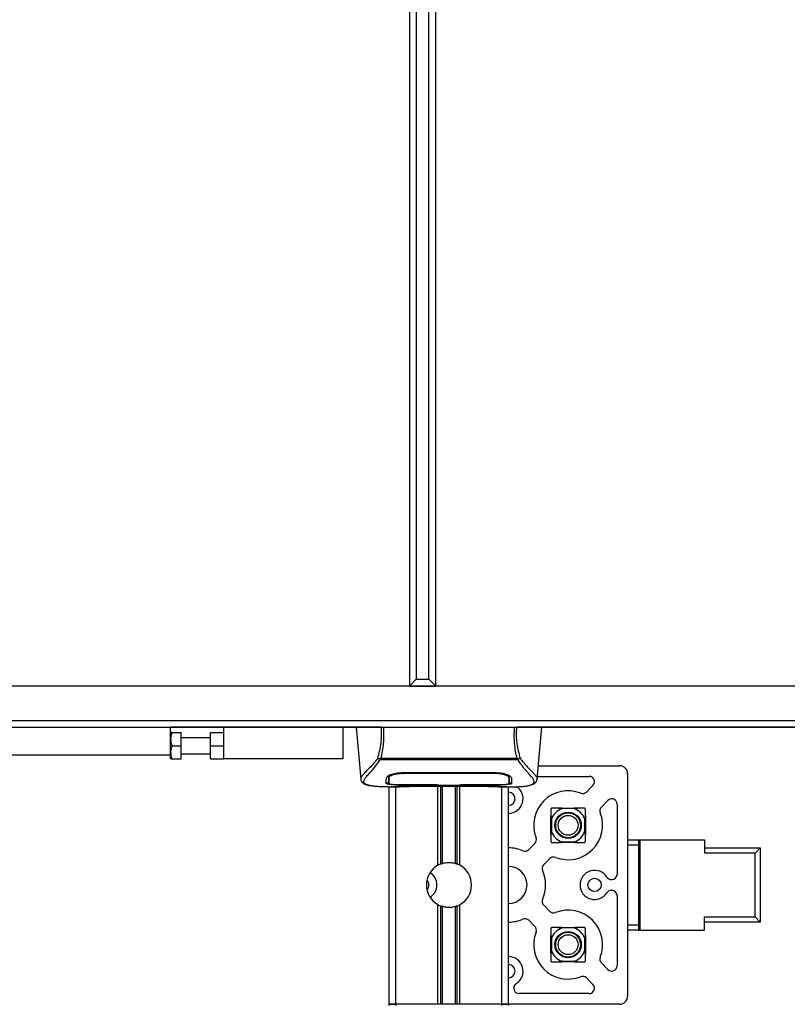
# Model space of a CAD drawing. Header units: millimetres. Extents: x 0 to 420, y 0 to 297.
# Tile 4 of 44: x 71 to 95, y 72 to 103. Entities that reach past the tile are written whole.
import ezdxf

# ---------------------------------------------------------------- set-up
doc = ezdxf.new("R2010")
doc.units = ezdxf.units.MM

msp = doc.modelspace()

# ---------------------------------------------------------------- linework, layer by layer
at = {"color": 7, "linetype": 'Continuous', "lineweight": 25}
for p, q in [((82.9397, 122.98609), (82.9397, 82.1553)), ((83.75632, 82.1553), (83.75632, 122.98609)), ((83.15404, 122.77176), (83.15404, 82.36963)), ((83.54198, 82.36963), (83.54198, 122.77176)), ((83.15404, 82.36963), (82.9397, 82.1553)), ((83.15404, 82.36963), (83.54198, 82.36963)), ((83.54198, 82.36963), (83.75632, 82.1553)), ((211.55188, 82.1553), (60.47795, 82.1553)), ((82.9397, 82.1553), (83.75632, 82.1553)), ((62.11118, 81.0937), (209.91865, 81.0937)), ((62.92779, 80.88955), (75.58534, 80.88955)), ((82.06386, 80.88955), (75.58534, 80.88955)), ((75.58534, 80.0321), (75.58534, 80.88955)), ((75.59628, 80.72622), (75.58534, 80.70727)), ((75.63275, 80.72622), (75.91199, 80.72622)), ((75.91199, 80.31791), (75.91199, 80.72622)), ((76.81026, 80.72622), (77.21857, 80.72622)), ((76.81026, 80.31791), (76.81026, 80.72622)), ((77.21857, 80.88955), (77.21857, 79.90961)), ((80.89334, 80.88955), (80.89334, 79.90961)), ((81.30165, 80.88955), (81.44142, 79.29197)), ((82.13719, 80.88955), (86.18241, 80.88955)), ((185.77408, 80.88955), (86.25576, 80.88955)), ((86.87819, 79.29197), (87.01796, 80.88955)), ((76.81026, 80.5629), (75.91199, 80.5629)), ((75.63275, 80.31791), (75.91199, 80.31791)), ((75.91199, 79.90961), (75.91199, 80.31791)), ((75.91199, 80.07293), (76.81026, 80.07293)), ((76.81026, 80.31791), (77.21857, 80.31791)), ((76.81026, 79.90961), (76.81026, 80.31791)), ((75.58534, 80.0321), (62.92779, 80.0321)), ((75.58534, 79.92856), (75.58534, 80.0321)), ((75.58534, 79.92856), (75.59628, 79.90961)), ((75.63275, 79.90961), (75.91199, 79.90961)), ((76.81026, 79.90961), (77.21857, 79.90961)), ((80.89334, 79.90961), (77.21857, 79.90961)), ((82.03843, 79.88781), (82.03071, 79.90865)), ((86.28013, 79.88781), (82.03843, 79.88781)), ((82.05995, 79.93356), (86.25976, 79.93356)), ((86.28911, 79.90896), (86.28013, 79.88781)), ((82.73073, 79.4909), (85.58888, 79.4909)), ((82.73175, 79.45943), (82.73147, 79.45943)), ((85.59817, 79.45941), (85.59895, 79.4902)), ((86.91401, 79.70137), (89.41881, 79.70137)), ((89.6638, 79.45638), (89.6638, 72.60498)), ((81.44124, 79.29518), (81.44286, 79.29209)), ((82.30745, 79.35237), (82.30783, 79.29418)), ((82.30781, 79.29418), (82.30864, 79.15543)), ((82.31176, 79.33235), (82.31038, 79.38794)), ((86.01178, 79.29165), (86.01185, 79.30239)), ((86.87837, 79.29518), (86.87676, 79.29209)), ((86.88543, 79.37472), (88.48091, 79.37472)), ((82.26346, 79.05216), (82.63778, 79.05216)), ((82.32242, 72.35591), (82.32242, 79.05216)), ((82.40496, 79.05726), (82.42026, 79.05887)), ((82.52658, 72.35591), (82.52658, 79.05216)), ((82.73073, 79.11718), (82.73073, 79.11069)), ((83.79233, 79.11069), (82.73073, 79.11069)), ((82.93447, 79.07427), (85.38514, 79.07427)), ((82.93453, 79.07433), (85.38508, 79.07433)), ((83.79233, 79.11069), (83.79233, 79.11732)), ((83.79233, 79.09584), (83.79233, 79.11069)), ((84.52728, 79.09584), (83.79233, 79.09584)), ((83.82091, 76.63645), (83.82091, 79.07427)), ((83.83323, 79.11732), (83.83323, 79.10175)), ((83.83323, 79.10175), (83.83323, 79.11732)), ((83.83323, 79.10175), (84.48652, 79.10175)), ((83.90943, 76.67808), (83.90943, 79.07427)), ((83.95631, 76.69431), (83.95631, 79.07427)), ((84.3633, 76.69431), (84.3633, 79.07427)), ((84.41018, 76.67808), (84.41018, 79.07427)), ((84.48652, 79.11732), (85.60236, 79.11718)), ((84.48652, 79.11732), (84.48652, 79.10175)), ((84.4987, 76.63645), (84.4987, 79.07427)), ((84.52728, 79.11069), (84.52728, 79.11732)), ((84.52728, 79.09584), (84.52728, 79.11069)), ((85.58888, 79.11069), (84.52728, 79.11069)), ((85.58888, 79.11718), (85.58888, 79.11069)), ((85.67465, 79.05216), (86.05589, 79.05216)), ((85.79304, 72.35591), (85.79304, 79.05216)), ((85.99719, 72.35591), (85.99719, 79.05216)), ((88.39336, 78.89288), (88.59639, 79.09591)), ((88.85531, 78.43093), (89.05834, 78.63396)), ((89.33715, 78.51848), (89.33715, 76.35733)), ((89.6638, 77.41893), (89.99453, 77.41893)), ((89.99453, 77.41893), (89.99453, 77.2556)), ((89.99453, 77.41893), (90.03536, 77.41893)), ((90.03536, 77.41893), (90.03536, 74.64243)), ((90.03536, 77.41893), (92.03607, 77.41893)), ((92.03607, 77.41893), (92.03607, 77.01062)), ((86.80568, 77.3052), (86.61861, 77.11813)), ((89.99453, 77.2556), (89.6638, 77.2556)), ((89.99453, 77.2556), (89.99453, 74.80576)), ((89.99453, 77.2556), (90.03536, 77.2556)), ((89.99453, 77.01062), (90.03536, 77.01062)), ((92.03607, 77.17394), (93.75096, 77.17394)), ((93.58764, 77.01062), (92.03607, 77.01062)), ((93.58764, 77.01062), (93.75096, 77.17394)), ((93.58764, 75.05074), (93.58764, 77.01062)), ((93.75096, 77.17394), (93.75096, 74.88742)), ((87.26763, 76.84325), (87.08056, 76.65618)), ((90.03536, 76.68397), (89.99453, 76.68397)), ((89.1652, 76.194), (89.17383, 76.194)), ((89.1652, 75.86736), (89.17383, 75.86736)), ((89.33715, 75.70403), (89.33715, 73.54288)), ((83.82091, 72.35591), (83.82091, 75.42491)), ((83.90943, 72.35591), (83.90943, 75.38329)), ((83.95631, 72.35591), (83.95631, 75.36706)), ((84.3633, 72.35591), (84.3633, 75.36706)), ((84.41018, 72.35591), (84.41018, 75.38329)), ((84.4987, 72.35591), (84.4987, 75.42491)), ((87.08056, 75.40518), (87.26763, 75.21811)), ((89.99453, 75.37739), (90.03536, 75.37739)), ((86.80568, 74.75616), (86.61861, 74.94323)), ((90.03536, 75.05074), (89.99453, 75.05074)), ((92.03607, 75.05074), (93.58764, 75.05074)), ((92.03607, 74.64243), (92.03607, 75.05074)), ((93.75096, 74.88742), (92.03607, 74.88742)), ((93.58764, 75.05074), (93.75096, 74.88742)), ((89.6638, 74.80576), (89.99453, 74.80576)), ((89.99453, 74.64243), (89.6638, 74.64243)), ((89.99453, 74.80576), (89.99453, 74.64243)), ((90.03536, 74.80576), (89.99453, 74.80576)), ((89.99453, 74.64243), (90.03536, 74.64243)), ((90.03536, 74.64243), (92.03607, 74.64243)), ((88.85531, 73.63043), (89.05834, 73.4274)), ((88.39336, 73.16848), (88.59639, 72.96545)), ((86.15643, 72.85859), (86.15643, 72.84996)), ((88.48091, 72.68664), (86.31976, 72.68664)), ((82.52658, 72.35591), (82.32242, 72.35591)), ((82.32242, 72.31508), (82.32242, 72.35591)), ((82.32242, 72.35591), (82.52658, 72.35591)), ((83.82091, 72.35591), (82.52658, 72.35591)), ((82.52658, 72.35591), (82.52658, 72.31508)), ((85.79304, 72.35591), (82.52658, 72.35591)), ((85.79304, 72.35591), (84.4987, 72.35591)), ((85.99719, 72.35591), (85.79304, 72.35591)), ((85.79304, 72.35591), (85.99719, 72.35591)), ((85.79304, 72.31508), (85.79304, 72.35591)), ((89.41881, 72.35999), (85.99719, 72.35999)), ((85.99719, 72.35591), (85.99719, 72.31508))]:
    msp.add_line(p, q, dxfattribs=at)
at = {"color": 7, "linetype": 'Continuous'}
msp.add_line((63.74441, 80.88955), (208.28542, 80.88955), dxfattribs=at)
at = {"color": 7, "linetype": 'Continuous', "lineweight": 25, "flags": 128}
for points in [[(82.72144, 79.4594), (82.73074, 79.45943), (82.73147, 79.45943)], [(82.71725, 79.11718), (83.25721, 79.11727), (83.83323, 79.11732)], [(90.03536, 77.24773), (90.01765, 77.25118), (89.99453, 77.25418)], [(89.99453, 74.80718), (90.01765, 74.81018), (90.03536, 74.81363)]]:
    msp.add_lwpolyline(points, dxfattribs=at)
at = {"color": 7, "linetype": 'Continuous', "lineweight": 25}
for centre, radius in [((87.8305, 77.86807), 0.40662), ((87.8305, 77.86807), 0.38315), ((87.8305, 77.86807), 0.30623), ((88.64711, 76.03068), 0.20415), ((87.8305, 74.1933), 0.40662), ((87.8305, 74.1933), 0.38315), ((87.8305, 74.1933), 0.30623)]:
    msp.add_circle(centre, radius, dxfattribs=at)
for centre, radius, start, end in [((89.41881, 79.45638), 0.24498, 0, 90), ((88.48091, 79.2114), 0.16332, 315, 90), ((85.99311, 78.68468), 0.44914, 270.520878, 57.769047), ((85.99311, 78.68468), 0.20415, 0, 88.854008), ((87.8305, 77.86807), 1.0616, 68.578178, 201.421822), ((88.27788, 79.00837), 0.16332, 248.578178, 315), ((85.99311, 78.68468), 0.20415, 271.145992, 0), ((89.17383, 78.51848), 0.16332, 0, 135), ((87.8305, 77.86807), 0.54713, 110.663578, 159.336422), ((87.8305, 77.86807), 1.0616, 248.578178, 21.421822), ((87.8305, 77.86807), 0.54713, 20.663578, 69.336422), ((88.9708, 78.31545), 0.16332, 135, 201.421822), ((87.8305, 77.86807), 0.54713, 200.663578, 249.336422), ((87.8305, 77.86807), 0.54713, 290.663578, 339.336422), ((86.69019, 77.42069), 0.16332, 315, 21.421822), ((85.99311, 76.03068), 1.14326, 67.024313, 89.795372), ((86.50312, 77.23362), 0.16332, 247.024313, 315), ((87.38311, 76.72776), 0.16332, 68.578178, 135), ((84.15981, 76.03068), 0.69412, 119.224658, 240.775342), ((83.33911, 76.03068), 0.44914, 302.256996, 57.743004), ((84.15981, 76.03068), 0.69412, 111.143405, 119.224658), ((84.15981, 76.03068), 0.69412, 60.775342, 68.856595), ((84.15981, 76.03068), 0.69412, 299.224658, 60.775342), ((85.99311, 76.03068), 0.57163, 0, 89.590741), ((87.19604, 76.54069), 0.16332, 135, 202.975687), ((85.99311, 76.03068), 1.14326, 337.024313, 22.975687), ((88.64711, 76.03068), 0.44914, 32.230953, 327.769047), ((83.33911, 76.03068), 0.20415, 0, 45.847768), ((89.1652, 76.35733), 0.16332, 212.230953, 270), ((89.17383, 76.35733), 0.16332, 270, 0), ((83.33911, 76.03068), 0.20415, 314.152232, 0), ((85.99311, 76.03068), 0.57163, 270.409259, 0), ((89.1652, 75.70403), 0.16332, 90, 147.769047), ((89.17383, 75.70403), 0.16332, 0, 90), ((87.19604, 75.52067), 0.16332, 157.024313, 225), ((84.15981, 76.03068), 0.69412, 240.775342, 248.856595), ((84.15981, 76.03068), 0.69412, 291.143405, 299.224658), ((87.38311, 75.3336), 0.16332, 225, 291.421822), ((87.8305, 74.1933), 1.0616, 338.578178, 111.421822), ((85.99311, 76.03068), 1.14326, 270.204628, 292.975687), ((86.50312, 74.82775), 0.16332, 45, 112.975687), ((87.8305, 74.1933), 1.0616, 158.578178, 291.421822), ((86.69019, 74.64068), 0.16332, 338.578178, 45), ((87.8305, 74.1933), 0.54713, 110.663578, 159.336422), ((87.8305, 74.1933), 0.54713, 20.663578, 69.336422), ((87.8305, 74.1933), 0.54713, 200.663578, 249.336422), ((87.8305, 74.1933), 0.54713, 290.663578, 339.336422), ((85.99311, 73.37668), 0.44914, 302.230953, 89.479122), ((88.9708, 73.74591), 0.16332, 158.578178, 225), ((85.99311, 73.37668), 0.20415, 0, 88.854008), ((85.99311, 73.37668), 0.20415, 271.145992, 0), ((89.17383, 73.54288), 0.16332, 225, 0), ((88.27788, 73.05299), 0.16332, 45, 111.421822), ((86.31976, 72.85859), 0.16332, 122.230953, 180), ((86.31976, 72.84996), 0.16332, 180, 270), ((88.48091, 72.84996), 0.16332, 270, 45), ((89.41881, 72.60498), 0.24498, 270, 0)]:
    msp.add_arc(centre, radius, start, end, dxfattribs=at)
for points, knots in [([(75.63275, 80.31791), (75.61371, 80.39087), (75.57811, 80.5273), (75.6154, 80.66306), (75.63275, 80.72622)], [0, 0, 0, 0, 0.5347163, 1, 1, 1, 1]), ([(75.63275, 80.72622), (75.61561, 80.72622), (75.59252, 80.72622), (75.60149, 80.72622), (75.6038, 80.72622)], [0, 0, 0, 0, 0.74198287, 1, 1, 1, 1]), ([(82.07815, 80.88955), (81.98586, 80.88955), (81.80136, 80.88955), (81.5655, 80.88955), (81.39325, 80.88955), (81.30786, 80.88955), (81.30777, 80.88955), (81.30773, 80.88955)], [0, 0, 0, 0, 0.19230278, 0.38443352, 0.62143079, 0.85870183, 1, 1, 1, 1]), ([(81.96685, 79.9301), (81.9872, 80.00379), (82.02807, 80.15177), (82.07041, 80.38918), (82.09261, 80.6368), (82.08298, 80.80519), (82.07815, 80.88955)], [0, 0, 0, 0, 0.248727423, 0.499498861, 0.749278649, 1, 1, 1, 1]), ([(82.13719, 80.88955), (82.14265, 80.80417), (82.15355, 80.63358), (82.14175, 80.38553), (82.11179, 80.1499), (82.07714, 80.00532), (82.05995, 79.93356)], [0, 0, 0, 0, 0.25759359, 0.51473288, 0.75915094, 1, 1, 1, 1]), ([(82.07815, 80.88955), (82.08218, 80.88955), (82.09025, 80.88955), (82.1049, 80.88955), (82.12068, 80.88955), (82.13167, 80.88955), (82.13719, 80.88955)], [0, 0, 0, 0, 0.24915906, 0.49997617, 0.7491747, 1, 1, 1, 1]), ([(86.25976, 79.93356), (86.24292, 80.00587), (86.20931, 80.15018), (86.17921, 80.38539), (86.16639, 80.63281), (86.17707, 80.80387), (86.18241, 80.88955)], [0, 0, 0, 0, 0.242422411, 0.483828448, 0.741457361, 1, 1, 1, 1]), ([(86.18241, 80.88955), (86.19339, 80.88955), (86.20987, 80.88955), (86.22936, 80.88955), (86.23743, 80.88955), (86.24147, 80.88955)], [0, 0, 0, 0, 0.4987145, 0.74874936, 1, 1, 1, 1]), ([(86.24147, 80.88955), (86.23655, 80.80492), (86.22674, 80.63613), (86.24831, 80.3887), (86.29062, 80.15134), (86.33199, 80.00404), (86.35274, 79.93012)], [0, 0, 0, 0, 0.25144081, 0.50156728, 0.74986348, 1, 1, 1, 1]), ([(86.24147, 80.88955), (86.33376, 80.88955), (86.51826, 80.88955), (86.75411, 80.88955), (86.92636, 80.88955), (87.01175, 80.88955), (87.01185, 80.88955), (87.01188, 80.88955)], [0, 0, 0, 0, 0.19230061, 0.38442919, 0.62142814, 0.85870084, 1, 1, 1, 1]), ([(75.63275, 79.90961), (75.61371, 79.98256), (75.57811, 80.11899), (75.6154, 80.25475), (75.63275, 80.31791)], [0, 0, 0, 0, 0.5347163, 1, 1, 1, 1]), ([(75.6038, 79.90961), (75.60149, 79.90961), (75.59252, 79.90961), (75.61561, 79.90961), (75.63275, 79.90961)], [0, 0, 0, 0, 0.25801713, 1, 1, 1, 1]), ([(81.96679, 79.93022), (81.94238, 79.89781), (81.86849, 79.79964), (81.74675, 79.66449), (81.61971, 79.53623), (81.52278, 79.44053), (81.45344, 79.35678), (81.44567, 79.31756), (81.44124, 79.29518)], [0, 0, 0, 0, 0.0842305, 0.25507317, 0.42671503, 0.59795609, 0.7705982, 1, 1, 1, 1]), ([(81.72928, 79.08782), (81.72167, 79.08942), (81.70551, 79.09281), (81.68253, 79.09864), (81.66048, 79.10505), (81.62389, 79.11751), (81.58101, 79.13834), (81.54442, 79.17455), (81.53446, 79.22057), (81.5543, 79.28061), (81.60949, 79.35785), (81.69867, 79.45853), (81.81951, 79.59344), (81.92552, 79.72555), (81.99916, 79.82856), (82.02563, 79.8685), (82.03843, 79.88781)], [0, 0, 0, 0, 0.02969414, 0.06305591, 0.09492768, 0.12531521, 0.23205808, 0.32960303, 0.43327649, 0.53202469, 0.63076786, 0.73507022, 0.83793216, 0.94137578, 0.97165063, 1, 1, 1, 1]), ([(82.03058, 79.90866), (82.03008, 79.90872), (82.02139, 79.90963), (82.00491, 79.91295), (81.98339, 79.92071), (81.97233, 79.92699), (81.96685, 79.9301)], [0, 0, 0, 0, 0.0200108, 0.34699568, 0.67667396, 1, 1, 1, 1]), ([(82.03043, 79.90889), (82.03985, 79.917), (82.04945, 79.92526), (82.05975, 79.93341), (82.05994, 79.93356)], [0, 0, 0, 0, 0.98124308, 1, 1, 1, 1]), ([(86.25976, 79.93356), (86.25996, 79.93342), (86.27064, 79.92576), (86.27996, 79.91728), (86.28911, 79.90896)], [0, 0, 0, 0, 0.01890165, 1, 1, 1, 1]), ([(86.58436, 79.08691), (86.60036, 79.09019), (86.63453, 79.09721), (86.69578, 79.11637), (86.75643, 79.14806), (86.78858, 79.20262), (86.77375, 79.26242), (86.73844, 79.3183), (86.70695, 79.35939), (86.66637, 79.40743), (86.6184, 79.46128), (86.56176, 79.52424), (86.49905, 79.59655), (86.43087, 79.68068), (86.35715, 79.77542), (86.30707, 79.8485), (86.28013, 79.88781)], [0, 0, 0, 0, 0.06157012, 0.13151171, 0.27071941, 0.40337504, 0.53510625, 0.58328098, 0.63315897, 0.68442904, 0.73675836, 0.78384784, 0.83893216, 0.89157329, 0.94168727, 1, 1, 1, 1]), ([(86.35274, 79.93012), (86.34727, 79.92701), (86.33622, 79.92072), (86.31469, 79.91297), (86.29824, 79.90965), (86.28957, 79.90873), (86.28909, 79.90868)], [0, 0, 0, 0, 0.32361461, 0.65359013, 0.98086966, 1, 1, 1, 1]), ([(86.35281, 79.93024), (86.37722, 79.89782), (86.45112, 79.79965), (86.57286, 79.66449), (86.69991, 79.53623), (86.79683, 79.44053), (86.86618, 79.35678), (86.87394, 79.31756), (86.87837, 79.29518)], [0, 0, 0, 0, 0.08424716, 0.25508672, 0.42672547, 0.59796341, 0.77060237, 1, 1, 1, 1]), ([(82.2326, 79.32563), (82.23892, 79.34125), (82.25157, 79.37248), (82.34396, 79.42318), (82.47838, 79.46626), (82.61761, 79.48842), (82.70314, 79.49029), (82.73073, 79.4909)], [0, 0, 0, 0, 0.2254673, 0.45085364, 0.67736923, 0.89591171, 1, 1, 1, 1]), ([(82.72144, 79.4594), (82.67562, 79.45765), (82.58398, 79.45415), (82.46181, 79.42894), (82.36943, 79.39502), (82.31946, 79.36067), (82.31399, 79.34057), (82.31176, 79.33235)], [0, 0, 0, 0, 0.2128654, 0.42572184, 0.63872248, 0.85234986, 1, 1, 1, 1]), ([(82.72025, 79.50657), (82.72026, 79.5062), (82.72065, 79.49048), (82.72105, 79.47476), (82.72144, 79.4594)], [0, 0, 0, 0, 0.02342788, 1, 1, 1, 1]), ([(85.59817, 79.45941), (85.59507, 79.45942), (85.26829, 79.46038), (84.31282, 79.45924), (83.36044, 79.45936), (82.73175, 79.45943)], [0, 0, 0, 0, 0.00323915, 0.34201142, 1, 1, 1, 1]), ([(85.58888, 79.4909), (85.6419, 79.4887), (85.74783, 79.48431), (85.89055, 79.45238), (86.00451, 79.40964), (86.07451, 79.36441), (86.08321, 79.33744), (86.08702, 79.32563)], [0, 0, 0, 0, 0.1991311, 0.39793157, 0.60588955, 0.82737965, 1, 1, 1, 1]), ([(86.00786, 79.33235), (86.00314, 79.34466), (85.99372, 79.36928), (85.92201, 79.40768), (85.81687, 79.43917), (85.70225, 79.45674), (85.62733, 79.45866), (85.59817, 79.45941)], [0, 0, 0, 0, 0.21773223, 0.43557879, 0.65075483, 0.86407246, 1, 1, 1, 1]), ([(81.44146, 79.29154), (81.44342, 79.27946), (81.44681, 79.25858), (81.45615, 79.23655), (81.46517, 79.22032), (81.46784, 79.21581), (81.46998, 79.21237), (81.47103, 79.21074), (81.47175, 79.20964), (81.47244, 79.20862), (81.47338, 79.20725), (81.4764, 79.20308), (81.47759, 79.20214), (81.48032, 79.19983), (81.48228, 79.19835), (81.48413, 79.19685), (81.48492, 79.1962), (81.48557, 79.19564), (81.48607, 79.19522), (81.48657, 79.19478), (81.48732, 79.19413), (81.48856, 79.19301), (81.49015, 79.19153), (81.49398, 79.18787), (81.49943, 79.18239), (81.50794, 79.17409), (81.51973, 79.16362), (81.53665, 79.15093), (81.56081, 79.13643), (81.60057, 79.11841), (81.64618, 79.10271), (81.68533, 79.09523), (81.69886, 79.09265)], [0, 0, 0, 0, 0.10895151, 0.18836403, 0.20015725, 0.20797863, 0.21045693, 0.21142904, 0.21231706, 0.21323322, 0.21428764, 0.21709508, 0.23718398, 0.24934952, 0.25616294, 0.25744907, 0.25846748, 0.25891857, 0.25936812, 0.25985246, 0.2604052, 0.2618126, 0.26492315, 0.26948017, 0.29015729, 0.32576371, 0.37931044, 0.4537257, 0.55180182, 0.67626306, 0.8881219, 1, 1, 1, 1]), ([(82.22816, 79.15635), (82.22842, 79.16611), (82.22905, 79.19054), (82.23037, 79.24106), (82.23185, 79.29741), (82.2326, 79.32563)], [0, 0, 0, 0, 0.249392, 0.62414375, 1, 1, 1, 1]), ([(82.73073, 79.11069), (82.67435, 79.11109), (82.56159, 79.11188), (82.41124, 79.11834), (82.29763, 79.12886), (82.2367, 79.14205), (82.23062, 79.15223), (82.22816, 79.15635)], [0, 0, 0, 0, 0.21341182, 0.42681727, 0.64048529, 0.85457431, 1, 1, 1, 1]), ([(82.22852, 79.19743), (82.23116, 79.19117), (82.23471, 79.18274), (82.27452, 79.1769), (82.28475, 79.17539)], [0, 0, 0, 0, 0.74296977, 1, 1, 1, 1]), ([(82.35113, 79.42194), (82.33771, 79.41419), (82.3057, 79.39569), (82.30218, 79.378), (82.30013, 79.36772)], [0, 0, 0, 0, 0.41900897, 1, 1, 1, 1]), ([(82.30696, 79.39727), (82.30711, 79.38398), (82.30748, 79.35123), (82.30766, 79.32068), (82.30776, 79.30252)], [0, 0, 0, 0, 0.40550496, 1, 1, 1, 1]), ([(82.30783, 79.29418), (82.30785, 79.29211), (82.308, 79.26911), (82.30828, 79.2229), (82.30854, 79.17876), (82.30868, 79.15554)], [0, 0, 0, 0, 0.04480435, 0.49764008, 1, 1, 1, 1]), ([(82.30868, 79.15554), (82.30868, 79.15583), (82.30899, 79.1732), (82.30955, 79.20526), (82.31057, 79.26437), (82.3113, 79.30566), (82.31172, 79.33016), (82.31176, 79.33235)], [0, 0, 0, 0, 0.0075194, 0.45666513, 0.71535566, 0.97452521, 1, 1, 1, 1]), ([(82.30868, 79.15554), (82.31313, 79.15059), (82.32204, 79.1407), (82.39286, 79.12939), (82.49717, 79.12154), (82.61205, 79.11769), (82.68757, 79.11732), (82.71725, 79.11718)], [0, 0, 0, 0, 0.21612272, 0.43228358, 0.64748247, 0.86145988, 1, 1, 1, 1]), ([(86.09145, 79.15635), (86.08605, 79.15032), (86.07526, 79.13826), (85.9887, 79.12486), (85.86098, 79.11574), (85.71947, 79.11132), (85.62601, 79.11087), (85.58888, 79.11069)], [0, 0, 0, 0, 0.21521677, 0.43046232, 0.64509935, 0.85904026, 1, 1, 1, 1]), ([(85.60236, 79.11718), (85.64811, 79.11752), (85.73961, 79.1182), (85.86162, 79.12383), (85.95399, 79.13281), (86.00382, 79.14381), (86.00888, 79.15215), (86.01094, 79.15554)], [0, 0, 0, 0, 0.21287602, 0.42573624, 0.63903454, 0.85331242, 1, 1, 1, 1]), ([(86.01948, 79.36772), (86.01764, 79.38135), (86.01551, 79.39706), (85.98534, 79.41297), (85.98135, 79.41508)], [0, 0, 0, 0, 0.86801111, 1, 1, 1, 1]), ([(86.00235, 79.16946), (86.00629, 79.16982), (86.04831, 79.17365), (86.08091, 79.18324), (86.08816, 79.19334), (86.09109, 79.19743)], [0, 0, 0, 0, 0.05806788, 0.61890898, 1, 1, 1, 1]), ([(86.00957, 79.40054), (86.00937, 79.39268), (86.00881, 79.36995), (86.00823, 79.34722), (86.00786, 79.33235)], [0, 0, 0, 0, 0.3458763, 1, 1, 1, 1]), ([(86.00786, 79.33235), (86.0079, 79.33016), (86.00859, 79.28959), (86.0095, 79.23869), (86.01037, 79.18831), (86.01075, 79.16603), (86.01093, 79.15583), (86.01094, 79.15554)], [0, 0, 0, 0, 0.02546624, 0.4713629, 0.73178735, 0.99246436, 1, 1, 1, 1]), ([(86.01094, 79.15543), (86.01094, 79.1558), (86.0112, 79.20121), (86.01151, 79.24662), (86.01182, 79.29165)], [0, 0, 0, 0, 0.00827271, 1, 1, 1, 1]), ([(86.01094, 79.15554), (86.01119, 79.19876), (86.01147, 79.24413), (86.01176, 79.2895), (86.01178, 79.29165)], [0, 0, 0, 0, 0.95264015, 1, 1, 1, 1]), ([(86.01114, 79.18686), (86.01126, 79.18689), (86.02401, 79.18986), (86.02323, 79.19366), (86.02245, 79.19742)], [0, 0, 0, 0, 0.009717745, 1, 1, 1, 1]), ([(86.01186, 79.30239), (86.01197, 79.32045), (86.01215, 79.35149), (86.01253, 79.38462), (86.01269, 79.39848)], [0, 0, 0, 0, 0.58164119, 1, 1, 1, 1]), ([(86.02245, 79.19742), (86.02211, 79.21722), (86.02141, 79.2569), (86.02013, 79.33073), (86.01948, 79.36772)], [0, 0, 0, 0, 0.498939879, 1, 1, 1, 1]), ([(86.08702, 79.32563), (86.08798, 79.28915), (86.08942, 79.23433), (86.09069, 79.18576), (86.0912, 79.16615), (86.09145, 79.15635)], [0, 0, 0, 0, 0.49858361, 0.74918971, 1, 1, 1, 1]), ([(86.61183, 79.09081), (86.62841, 79.09394), (86.67068, 79.10193), (86.71904, 79.11837), (86.75877, 79.13642), (86.78294, 79.15092), (86.79987, 79.16361), (86.81168, 79.17408), (86.82015, 79.18236), (86.82576, 79.18798), (86.82961, 79.19167), (86.83134, 79.19326), (86.83229, 79.19412), (86.83304, 79.19478), (86.83354, 79.19521), (86.83404, 79.19564), (86.83469, 79.19619), (86.83548, 79.19684), (86.83676, 79.19788), (86.83808, 79.19891), (86.83976, 79.2002), (86.8421, 79.2022), (86.84321, 79.20308), (86.84623, 79.20725), (86.84717, 79.20862), (86.84786, 79.20965), (86.84858, 79.21075), (86.84963, 79.21237), (86.85178, 79.21581), (86.85444, 79.22032), (86.86346, 79.23655), (86.8728, 79.25858), (86.87619, 79.27946), (86.87815, 79.29154)], [0, 0, 0, 0, 0.13346194, 0.34016958, 0.46160951, 0.55730778, 0.62992241, 0.68217732, 0.71692903, 0.7371149, 0.74272174, 0.74460414, 0.7459796, 0.74651976, 0.74699289, 0.74743167, 0.74787155, 0.74886374, 0.75011647, 0.75397334, 0.75908593, 0.76862625, 0.78821087, 0.79094759, 0.79197558, 0.79286909, 0.79373558, 0.79468443, 0.7971036, 0.8047367, 0.8162438, 0.89371675, 1, 1, 1, 1]), ([(82.26346, 79.05223), (82.25549, 79.05221), (82.20996, 79.05209), (82.11305, 79.053), (82.00804, 79.05674), (81.93016, 79.062), (81.89084, 79.06531), (81.85388, 79.06899), (81.82184, 79.07274), (81.79032, 79.07699), (81.76238, 79.08149), (81.74111, 79.08524), (81.73059, 79.08754), (81.72928, 79.08782)], [0, 0, 0, 0, 0.04881498, 0.27892257, 0.54515535, 0.62717383, 0.69834333, 0.75858144, 0.82840444, 0.87364995, 0.93389274, 0.99178224, 1, 1, 1, 1]), ([(82.40496, 79.05726), (82.39891, 79.05767), (82.37973, 79.05896), (82.37969, 79.06105), (82.41435, 79.06294), (82.42325, 79.06342)], [0, 0, 0, 0, 0.25540478, 0.808946, 1, 1, 1, 1]), ([(82.40217, 79.06187), (82.40216, 79.06186), (82.40093, 79.06164), (82.40655, 79.0625), (82.41725, 79.06318), (82.42324, 79.06355)], [0, 0, 0, 0, 0.00626083, 0.44327513, 1, 1, 1, 1]), ([(83.11628, 79.06821), (83.06178, 79.06397), (82.97121, 79.05692), (82.76791, 79.05231), (82.58442, 79.04981), (82.43488, 79.05602), (82.40496, 79.05726)], [0, 0, 0, 0, 0.30143784, 0.50095323, 0.90014009, 1, 1, 1, 1]), ([(82.42325, 79.06342), (82.4366, 79.06432), (82.47028, 79.06658), (82.58689, 79.07035), (82.74925, 79.07364), (82.87279, 79.0741), (82.93453, 79.07433)], [0, 0, 0, 0, 0.17981299, 0.45378319, 0.72700373, 1, 1, 1, 1]), ([(83.11628, 79.06821), (83.12158, 79.06847), (83.13209, 79.06897), (83.142, 79.07252), (83.1469, 79.07427)], [0, 0, 0, 0, 0.50476564, 1, 1, 1, 1]), ([(85.17271, 79.07427), (85.17762, 79.07252), (85.18753, 79.06896), (85.19803, 79.06846), (85.20334, 79.06821)], [0, 0, 0, 0, 0.49524741, 1, 1, 1, 1]), ([(85.91466, 79.05726), (85.82637, 79.0549), (85.67964, 79.05097), (85.4555, 79.05382), (85.30719, 79.05887), (85.22064, 79.06666), (85.20334, 79.06821)], [0, 0, 0, 0, 0.30152184, 0.50104725, 0.90023015, 1, 1, 1, 1]), ([(85.38508, 79.07433), (85.41273, 79.07428), (85.50196, 79.07413), (85.64813, 79.07229), (85.79728, 79.0685), (85.89875, 79.06413), (85.94644, 79.06008), (85.92525, 79.0582), (85.91466, 79.05726)], [0, 0, 0, 0, 0.082154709, 0.265139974, 0.448671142, 0.632499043, 0.816300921, 1, 1, 1, 1]), ([(85.38508, 79.07426), (85.421, 79.07419), (85.49616, 79.07404), (85.60597, 79.07273), (85.70932, 79.07072), (85.79499, 79.06824), (85.84791, 79.06629), (85.86375, 79.06537), (85.86521, 79.06528)], [0, 0, 0, 0, 0.18189708, 0.38061319, 0.58093849, 0.78035725, 0.97967552, 1, 1, 1, 1]), ([(85.86521, 79.06528), (85.87967, 79.06457), (85.90292, 79.06343), (85.91775, 79.06178), (85.91628, 79.06205), (85.9159, 79.06212)], [0, 0, 0, 0, 0.55060159, 0.88501525, 1, 1, 1, 1]), ([(85.88337, 79.06425), (85.88379, 79.06401), (85.88872, 79.06122), (85.89934, 79.05838), (85.90956, 79.05763), (85.91466, 79.05726)], [0, 0, 0, 0, 0.04443315, 0.52221653, 1, 1, 1, 1]), ([(86.05589, 79.05223), (86.06018, 79.05221), (86.07609, 79.05211), (86.10697, 79.05227), (86.14475, 79.05254), (86.18226, 79.05307), (86.21948, 79.05385), (86.25854, 79.05501), (86.30095, 79.0567), (86.35256, 79.0594), (86.40741, 79.06331), (86.4642, 79.06868), (86.51881, 79.07539), (86.55918, 79.08122), (86.58036, 79.086), (86.58436, 79.08691)], [0, 0, 0, 0, 0.02762691, 0.10239616, 0.17945658, 0.24994161, 0.31702439, 0.38965422, 0.46782264, 0.55148696, 0.67182448, 0.76737343, 0.86398611, 0.97427426, 1, 1, 1, 1]), ([(87.34053, 78.39887), (87.33645, 78.39857), (87.33013, 78.39811), (87.32073, 78.39405), (87.31382, 78.38929), (87.30828, 78.38348), (87.30362, 78.37621), (87.30027, 78.36735), (87.2999, 78.36135), (87.2997, 78.35804)], [0, 0, 0, 0, 0.22756359, 0.35329899, 0.45874165, 0.56467112, 0.6612382, 0.81256353, 1, 1, 1, 1]), ([(87.2997, 78.35804), (87.2997, 78.35373), (87.2997, 78.29635), (87.2997, 78.22608), (87.2997, 78.16108)], [0, 0, 0, 0, 0.074978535, 1, 1, 1, 1]), ([(87.53748, 78.39887), (87.52845, 78.39887), (87.45534, 78.39887), (87.39415, 78.39887), (87.34053, 78.39887)], [0, 0, 0, 0, 0.1235441, 1, 1, 1, 1]), ([(87.63742, 78.38), (87.6387, 78.3805), (87.64129, 78.38152), (87.64426, 78.38305), (87.64611, 78.38449), (87.64692, 78.38548), (87.64719, 78.38643), (87.64702, 78.38735), (87.64593, 78.38872), (87.64018, 78.39159), (87.61339, 78.39636), (87.57731, 78.39846), (87.54723, 78.39877), (87.53748, 78.39887)], [0, 0, 0, 0, 0.029016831, 0.059164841, 0.070169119, 0.081277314, 0.089211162, 0.097133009, 0.109615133, 0.140977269, 0.26618171, 0.762117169, 1, 1, 1, 1]), ([(87.53748, 78.39887), (87.58638, 78.39887), (87.68163, 78.39887), (87.86434, 78.39887), (88.01301, 78.39887), (88.1071, 78.39887), (88.12351, 78.39887)], [0, 0, 0, 0, 0.257005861, 0.500650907, 0.912896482, 1, 1, 1, 1]), ([(88.02357, 78.38), (87.95944, 78.38073), (87.845, 78.38204), (87.71453, 78.38105), (87.65119, 78.38019), (87.63742, 78.38)], [0, 0, 0, 0, 0.49946616, 0.89123574, 1, 1, 1, 1]), ([(88.12351, 78.39887), (88.09994, 78.3982), (88.06509, 78.39721), (88.02672, 78.39402), (88.01534, 78.38894), (88.01404, 78.3875), (88.01379, 78.38652), (88.01402, 78.38564), (88.01475, 78.38461), (88.01693, 78.38284), (88.02012, 78.38135), (88.02272, 78.38033), (88.02357, 78.38)], [0, 0, 0, 0, 0.57729401, 0.85330633, 0.88795414, 0.90136229, 0.90995221, 0.91859483, 0.92645297, 0.94077433, 0.98062281, 1, 1, 1, 1]), ([(88.32047, 78.39887), (88.31616, 78.39887), (88.25878, 78.39887), (88.18851, 78.39887), (88.12351, 78.39887)], [0, 0, 0, 0, 0.07497853, 1, 1, 1, 1]), ([(88.3613, 78.35804), (88.361, 78.36211), (88.36054, 78.36843), (88.35648, 78.37784), (88.35172, 78.38474), (88.34591, 78.39028), (88.33864, 78.39494), (88.32978, 78.39829), (88.32378, 78.39866), (88.32047, 78.39887)], [0, 0, 0, 0, 0.22756359, 0.353298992, 0.458741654, 0.564671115, 0.661238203, 0.812563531, 1, 1, 1, 1]), ([(88.3613, 78.16108), (88.3613, 78.17011), (88.3613, 78.24323), (88.3613, 78.30441), (88.3613, 78.35804)], [0, 0, 0, 0, 0.1235441, 1, 1, 1, 1]), ([(87.2997, 77.57505), (87.2997, 77.62395), (87.2997, 77.7192), (87.2997, 77.90191), (87.2997, 78.05058), (87.2997, 78.14467), (87.2997, 78.16108)], [0, 0, 0, 0, 0.25700586, 0.50065091, 0.91289648, 1, 1, 1, 1]), ([(87.2997, 78.16108), (87.30036, 78.13751), (87.30135, 78.10266), (87.30454, 78.06429), (87.30963, 78.05291), (87.31107, 78.05161), (87.31204, 78.05136), (87.31293, 78.05159), (87.31395, 78.05232), (87.31572, 78.0545), (87.31721, 78.05769), (87.31823, 78.06029), (87.31856, 78.06114)], [0, 0, 0, 0, 0.577294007, 0.85330633, 0.887954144, 0.90136229, 0.909952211, 0.918594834, 0.926452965, 0.940774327, 0.980622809, 1, 1, 1, 1]), ([(87.31856, 78.06114), (87.31783, 77.99701), (87.31652, 77.88257), (87.31751, 77.75211), (87.31837, 77.68876), (87.31856, 77.67499)], [0, 0, 0, 0, 0.49946616, 0.89123574, 1, 1, 1, 1]), ([(88.34243, 78.06114), (88.34293, 78.05987), (88.34395, 78.05727), (88.34547, 78.0543), (88.34692, 78.05245), (88.34791, 78.05164), (88.34886, 78.05137), (88.34978, 78.05155), (88.35115, 78.05263), (88.35402, 78.05838), (88.35879, 78.08517), (88.36089, 78.12125), (88.3612, 78.15133), (88.3613, 78.16108)], [0, 0, 0, 0, 0.02901683, 0.05916484, 0.07016912, 0.08127731, 0.08921116, 0.09713301, 0.10961513, 0.14097727, 0.26618171, 0.76211717, 1, 1, 1, 1]), ([(88.34243, 77.67499), (88.34316, 77.73919), (88.34447, 77.85372), (88.34348, 77.98418), (88.34262, 78.04746), (88.34243, 78.06114)], [0, 0, 0, 0, 0.49997132, 0.89192, 1, 1, 1, 1]), ([(88.3613, 78.16108), (88.3613, 78.11227), (88.3613, 78.01708), (88.3613, 77.83445), (88.3613, 77.68569), (88.3613, 77.59154), (88.3613, 77.57505)], [0, 0, 0, 0, 0.25657917, 0.5003371, 0.91249373, 1, 1, 1, 1]), ([(87.31856, 77.67499), (87.31806, 77.67627), (87.31704, 77.67886), (87.31552, 77.68183), (87.31407, 77.68368), (87.31308, 77.68449), (87.31213, 77.68476), (87.31121, 77.68459), (87.30984, 77.6835), (87.30697, 77.67775), (87.30221, 77.65096), (87.3001, 77.61488), (87.29979, 77.5848), (87.2997, 77.57505)], [0, 0, 0, 0, 0.029016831, 0.059164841, 0.070169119, 0.081277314, 0.089211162, 0.097133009, 0.109615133, 0.140977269, 0.26618171, 0.762117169, 1, 1, 1, 1]), ([(88.3613, 77.57505), (88.36063, 77.59863), (88.35964, 77.63347), (88.35645, 77.67184), (88.35136, 77.68322), (88.34992, 77.68452), (88.34895, 77.68477), (88.34806, 77.68455), (88.34704, 77.68382), (88.34527, 77.68163), (88.34378, 77.67844), (88.34276, 77.67584), (88.34243, 77.67499)], [0, 0, 0, 0, 0.57729401, 0.85330633, 0.88795414, 0.90136229, 0.90995221, 0.91859483, 0.92645297, 0.94077433, 0.98062281, 1, 1, 1, 1]), ([(87.2997, 77.57505), (87.2997, 77.56602), (87.2997, 77.49291), (87.2997, 77.43172), (87.2997, 77.3781)], [0, 0, 0, 0, 0.1235441, 1, 1, 1, 1]), ([(87.2997, 77.3781), (87.29999, 77.37403), (87.30045, 77.36771), (87.30451, 77.3583), (87.30927, 77.3514), (87.31508, 77.34585), (87.32235, 77.34119), (87.33121, 77.33784), (87.33721, 77.33747), (87.34053, 77.33727)], [0, 0, 0, 0, 0.22756359, 0.35329899, 0.45874165, 0.56467112, 0.6612382, 0.81256353, 1, 1, 1, 1]), ([(87.34053, 77.33727), (87.34483, 77.33727), (87.40221, 77.33727), (87.47248, 77.33727), (87.53748, 77.33727)], [0, 0, 0, 0, 0.07497853, 1, 1, 1, 1]), ([(87.53748, 77.33727), (87.56106, 77.33794), (87.5959, 77.33892), (87.63427, 77.34211), (87.64565, 77.3472), (87.64695, 77.34864), (87.6472, 77.34961), (87.64698, 77.3505), (87.64624, 77.35152), (87.64406, 77.35329), (87.64087, 77.35479), (87.63827, 77.3558), (87.63742, 77.35613)], [0, 0, 0, 0, 0.57729401, 0.85330633, 0.88795414, 0.90136229, 0.90995221, 0.91859483, 0.92645297, 0.94077433, 0.98062281, 1, 1, 1, 1]), ([(88.12351, 77.33727), (88.0747, 77.33727), (87.97951, 77.33727), (87.79688, 77.33727), (87.64812, 77.33727), (87.55397, 77.33727), (87.53748, 77.33727)], [0, 0, 0, 0, 0.25657917, 0.5003371, 0.91249373, 1, 1, 1, 1]), ([(87.63742, 77.35613), (87.70162, 77.3554), (87.81615, 77.35409), (87.94661, 77.35508), (88.00989, 77.35595), (88.02357, 77.35613)], [0, 0, 0, 0, 0.49997132, 0.89192, 1, 1, 1, 1]), ([(88.02357, 77.35613), (88.02229, 77.35563), (88.0197, 77.35461), (88.01673, 77.35309), (88.01488, 77.35164), (88.01407, 77.35065), (88.0138, 77.3497), (88.01397, 77.34878), (88.01506, 77.34741), (88.02081, 77.34454), (88.0476, 77.33978), (88.08368, 77.33767), (88.11376, 77.33737), (88.12351, 77.33727)], [0, 0, 0, 0, 0.02901683, 0.05916484, 0.07016912, 0.08127731, 0.08921116, 0.09713301, 0.10961513, 0.14097727, 0.26618171, 0.76211717, 1, 1, 1, 1]), ([(88.12351, 77.33727), (88.13254, 77.33727), (88.20566, 77.33727), (88.26684, 77.33727), (88.32047, 77.33727)], [0, 0, 0, 0, 0.1235441, 1, 1, 1, 1]), ([(88.32047, 77.33727), (88.32454, 77.33756), (88.33086, 77.33802), (88.34026, 77.34208), (88.34717, 77.34685), (88.35271, 77.35265), (88.35737, 77.35992), (88.36072, 77.36878), (88.36109, 77.37478), (88.3613, 77.3781)], [0, 0, 0, 0, 0.22756359, 0.35329899, 0.45874165, 0.56467112, 0.6612382, 0.81256353, 1, 1, 1, 1]), ([(88.3613, 77.3781), (88.3613, 77.3824), (88.3613, 77.43978), (88.3613, 77.51005), (88.3613, 77.57505)], [0, 0, 0, 0, 0.07497853, 1, 1, 1, 1]), ([(83.95631, 76.69431), (83.97559, 76.69969), (84.04109, 76.71801), (84.16116, 76.7298), (84.28172, 76.71691), (84.3422, 76.70015), (84.3633, 76.69431)], [0, 0, 0, 0, 0.15316231, 0.52061175, 0.83276392, 1, 1, 1, 1]), ([(83.90943, 76.67808), (83.91111, 76.67872), (83.91621, 76.68068), (83.9269, 76.68461), (83.94113, 76.68952), (83.95116, 76.69272), (83.95595, 76.69419), (83.95631, 76.69431)], [0, 0, 0, 0, 0.13279182, 0.40328924, 0.68794599, 0.97624213, 1, 1, 1, 1]), ([(84.3633, 76.69431), (84.36575, 76.69355), (84.3725, 76.69145), (84.3847, 76.68742), (84.39879, 76.68242), (84.40638, 76.67953), (84.41018, 76.67808)], [0, 0, 0, 0, 0.15557258, 0.42978375, 0.7145238, 1, 1, 1, 1]), ([(83.95631, 75.36706), (83.95527, 75.36738), (83.95003, 75.36899), (83.93956, 75.37237), (83.92544, 75.37727), (83.91532, 75.38102), (83.91058, 75.38284), (83.90943, 75.38329)], [0, 0, 0, 0, 0.067688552, 0.33799524, 0.61961326, 0.907963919, 1, 1, 1, 1]), ([(84.3633, 75.36706), (84.32213, 75.35666), (84.23842, 75.33552), (84.09936, 75.33495), (84.00617, 75.35223), (83.96236, 75.36526), (83.95631, 75.36706)], [0, 0, 0, 0, 0.317631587, 0.645872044, 0.951087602, 1, 1, 1, 1]), ([(84.41018, 75.38329), (84.40948, 75.38301), (84.40551, 75.38148), (84.39661, 75.37815), (84.38275, 75.37328), (84.37116, 75.36948), (84.36498, 75.36758), (84.3633, 75.36706)], [0, 0, 0, 0, 0.05704611, 0.3223495, 0.60367528, 0.89214027, 1, 1, 1, 1]), ([(87.34053, 74.7241), (87.33645, 74.7238), (87.33013, 74.72334), (87.32073, 74.71928), (87.31382, 74.71452), (87.30828, 74.70871), (87.30362, 74.70144), (87.30027, 74.69258), (87.2999, 74.68658), (87.2997, 74.68326)], [0, 0, 0, 0, 0.22756359, 0.35329899, 0.45874165, 0.56467112, 0.6612382, 0.81256353, 1, 1, 1, 1]), ([(87.2997, 74.68326), (87.2997, 74.67896), (87.2997, 74.62158), (87.2997, 74.55131), (87.2997, 74.48631)], [0, 0, 0, 0, 0.074978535, 1, 1, 1, 1]), ([(87.53748, 74.7241), (87.52845, 74.7241), (87.45534, 74.7241), (87.39415, 74.7241), (87.34053, 74.7241)], [0, 0, 0, 0, 0.1235441, 1, 1, 1, 1]), ([(87.63742, 74.70523), (87.6387, 74.70573), (87.64129, 74.70675), (87.64426, 74.70827), (87.64611, 74.70972), (87.64692, 74.71071), (87.64719, 74.71166), (87.64702, 74.71258), (87.64593, 74.71395), (87.64018, 74.71682), (87.61339, 74.72159), (87.57731, 74.72369), (87.54723, 74.724), (87.53748, 74.7241)], [0, 0, 0, 0, 0.029016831, 0.059164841, 0.070169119, 0.081277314, 0.089211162, 0.097133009, 0.109615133, 0.140977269, 0.26618171, 0.762117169, 1, 1, 1, 1]), ([(87.53748, 74.7241), (87.58638, 74.7241), (87.68163, 74.7241), (87.86434, 74.7241), (88.01301, 74.7241), (88.1071, 74.7241), (88.12351, 74.7241)], [0, 0, 0, 0, 0.257005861, 0.500650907, 0.912896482, 1, 1, 1, 1]), ([(88.02357, 74.70523), (87.95944, 74.70596), (87.845, 74.70727), (87.71453, 74.70628), (87.65119, 74.70542), (87.63742, 74.70523)], [0, 0, 0, 0, 0.49946616, 0.89123574, 1, 1, 1, 1]), ([(88.12351, 74.7241), (88.09994, 74.72343), (88.06509, 74.72244), (88.02672, 74.71925), (88.01534, 74.71416), (88.01404, 74.71272), (88.01379, 74.71175), (88.01402, 74.71086), (88.01475, 74.70984), (88.01693, 74.70807), (88.02012, 74.70658), (88.02272, 74.70556), (88.02357, 74.70523)], [0, 0, 0, 0, 0.57729401, 0.85330633, 0.88795414, 0.90136229, 0.90995221, 0.91859483, 0.92645297, 0.94077433, 0.98062281, 1, 1, 1, 1]), ([(88.32047, 74.7241), (88.31616, 74.7241), (88.25878, 74.7241), (88.18851, 74.7241), (88.12351, 74.7241)], [0, 0, 0, 0, 0.07497853, 1, 1, 1, 1]), ([(88.3613, 74.68326), (88.361, 74.68734), (88.36054, 74.69366), (88.35648, 74.70306), (88.35172, 74.70997), (88.34591, 74.71551), (88.33864, 74.72017), (88.32978, 74.72352), (88.32378, 74.72389), (88.32047, 74.7241)], [0, 0, 0, 0, 0.22756359, 0.353298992, 0.458741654, 0.564671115, 0.661238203, 0.812563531, 1, 1, 1, 1]), ([(88.3613, 74.48631), (88.3613, 74.49534), (88.3613, 74.56845), (88.3613, 74.62964), (88.3613, 74.68326)], [0, 0, 0, 0, 0.1235441, 1, 1, 1, 1]), ([(87.2997, 73.90028), (87.2997, 73.94918), (87.2997, 74.04443), (87.2997, 74.22714), (87.2997, 74.37581), (87.2997, 74.4699), (87.2997, 74.48631)], [0, 0, 0, 0, 0.25700586, 0.50065091, 0.91289648, 1, 1, 1, 1]), ([(87.2997, 74.48631), (87.30036, 74.46274), (87.30135, 74.42789), (87.30454, 74.38952), (87.30963, 74.37814), (87.31107, 74.37684), (87.31204, 74.37659), (87.31293, 74.37681), (87.31395, 74.37755), (87.31572, 74.37973), (87.31721, 74.38292), (87.31823, 74.38552), (87.31856, 74.38637)], [0, 0, 0, 0, 0.577294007, 0.85330633, 0.887954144, 0.90136229, 0.909952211, 0.918594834, 0.926452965, 0.940774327, 0.980622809, 1, 1, 1, 1]), ([(87.31856, 74.38637), (87.31783, 74.32224), (87.31652, 74.2078), (87.31751, 74.07733), (87.31837, 74.01399), (87.31856, 74.00022)], [0, 0, 0, 0, 0.49946616, 0.89123574, 1, 1, 1, 1]), ([(88.34243, 74.38637), (88.34293, 74.38509), (88.34395, 74.3825), (88.34547, 74.37953), (88.34692, 74.37768), (88.34791, 74.37687), (88.34886, 74.3766), (88.34978, 74.37677), (88.35115, 74.37786), (88.35402, 74.38361), (88.35879, 74.4104), (88.36089, 74.44648), (88.3612, 74.47656), (88.3613, 74.48631)], [0, 0, 0, 0, 0.02901683, 0.05916484, 0.07016912, 0.08127731, 0.08921116, 0.09713301, 0.10961513, 0.14097727, 0.26618171, 0.76211717, 1, 1, 1, 1]), ([(88.34243, 74.00022), (88.34316, 74.06442), (88.34447, 74.17895), (88.34348, 74.30941), (88.34262, 74.37269), (88.34243, 74.38637)], [0, 0, 0, 0, 0.49997132, 0.89192, 1, 1, 1, 1]), ([(88.3613, 74.48631), (88.3613, 74.4375), (88.3613, 74.34231), (88.3613, 74.15968), (88.3613, 74.01092), (88.3613, 73.91677), (88.3613, 73.90028)], [0, 0, 0, 0, 0.25657917, 0.5003371, 0.91249373, 1, 1, 1, 1]), ([(87.31856, 74.00022), (87.31806, 74.0015), (87.31704, 74.00409), (87.31552, 74.00706), (87.31407, 74.00891), (87.31308, 74.00972), (87.31213, 74.00999), (87.31121, 74.00982), (87.30984, 74.00873), (87.30697, 74.00298), (87.30221, 73.97619), (87.3001, 73.94011), (87.29979, 73.91003), (87.2997, 73.90028)], [0, 0, 0, 0, 0.029016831, 0.059164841, 0.070169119, 0.081277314, 0.089211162, 0.097133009, 0.109615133, 0.140977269, 0.26618171, 0.762117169, 1, 1, 1, 1]), ([(88.3613, 73.90028), (88.36063, 73.92386), (88.35964, 73.9587), (88.35645, 73.99707), (88.35136, 74.00845), (88.34992, 74.00975), (88.34895, 74.01), (88.34806, 74.00978), (88.34704, 74.00904), (88.34527, 74.00686), (88.34378, 74.00367), (88.34276, 74.00107), (88.34243, 74.00022)], [0, 0, 0, 0, 0.57729401, 0.85330633, 0.88795414, 0.90136229, 0.90995221, 0.91859483, 0.92645297, 0.94077433, 0.98062281, 1, 1, 1, 1]), ([(87.2997, 73.90028), (87.2997, 73.89125), (87.2997, 73.81814), (87.2997, 73.75695), (87.2997, 73.70333)], [0, 0, 0, 0, 0.1235441, 1, 1, 1, 1]), ([(87.2997, 73.70333), (87.29999, 73.69925), (87.30045, 73.69293), (87.30451, 73.68353), (87.30927, 73.67662), (87.31508, 73.67108), (87.32235, 73.66642), (87.33121, 73.66307), (87.33721, 73.6627), (87.34053, 73.66249)], [0, 0, 0, 0, 0.22756359, 0.35329899, 0.45874165, 0.56467112, 0.6612382, 0.81256353, 1, 1, 1, 1]), ([(87.53748, 73.66249), (87.56106, 73.66316), (87.5959, 73.66415), (87.63427, 73.66734), (87.64565, 73.67243), (87.64695, 73.67387), (87.6472, 73.67484), (87.64698, 73.67573), (87.64624, 73.67675), (87.64406, 73.67852), (87.64087, 73.68001), (87.63827, 73.68103), (87.63742, 73.68136)], [0, 0, 0, 0, 0.57729401, 0.85330633, 0.88795414, 0.90136229, 0.90995221, 0.91859483, 0.92645297, 0.94077433, 0.98062281, 1, 1, 1, 1]), ([(87.63742, 73.68136), (87.70162, 73.68063), (87.81615, 73.67932), (87.94661, 73.68031), (88.00989, 73.68117), (88.02357, 73.68136)], [0, 0, 0, 0, 0.49997132, 0.89192, 1, 1, 1, 1]), ([(88.02357, 73.68136), (88.02229, 73.68086), (88.0197, 73.67984), (88.01673, 73.67832), (88.01488, 73.67687), (88.01407, 73.67588), (88.0138, 73.67493), (88.01397, 73.67401), (88.01506, 73.67264), (88.02081, 73.66977), (88.0476, 73.66501), (88.08368, 73.6629), (88.11376, 73.66259), (88.12351, 73.66249)], [0, 0, 0, 0, 0.02901683, 0.05916484, 0.07016912, 0.08127731, 0.08921116, 0.09713301, 0.10961513, 0.14097727, 0.26618171, 0.76211717, 1, 1, 1, 1]), ([(88.32047, 73.66249), (88.32454, 73.66279), (88.33086, 73.66325), (88.34026, 73.66731), (88.34717, 73.67207), (88.35271, 73.67788), (88.35737, 73.68515), (88.36072, 73.69401), (88.36109, 73.70001), (88.3613, 73.70333)], [0, 0, 0, 0, 0.22756359, 0.35329899, 0.45874165, 0.56467112, 0.6612382, 0.81256353, 1, 1, 1, 1]), ([(88.3613, 73.70333), (88.3613, 73.70763), (88.3613, 73.76501), (88.3613, 73.83528), (88.3613, 73.90028)], [0, 0, 0, 0, 0.07497853, 1, 1, 1, 1]), ([(87.34053, 73.66249), (87.34483, 73.66249), (87.40221, 73.66249), (87.47248, 73.66249), (87.53748, 73.66249)], [0, 0, 0, 0, 0.07497853, 1, 1, 1, 1]), ([(88.12351, 73.66249), (88.0747, 73.66249), (87.97951, 73.66249), (87.79688, 73.66249), (87.64812, 73.66249), (87.55397, 73.66249), (87.53748, 73.66249)], [0, 0, 0, 0, 0.25657917, 0.5003371, 0.91249373, 1, 1, 1, 1]), ([(88.12351, 73.66249), (88.13254, 73.66249), (88.20566, 73.66249), (88.26684, 73.66249), (88.32047, 73.66249)], [0, 0, 0, 0, 0.1235441, 1, 1, 1, 1])]:
    msp.add_open_spline(points, degree=3, knots=knots, dxfattribs=at)

doc.saveas('drawing.dxf')
